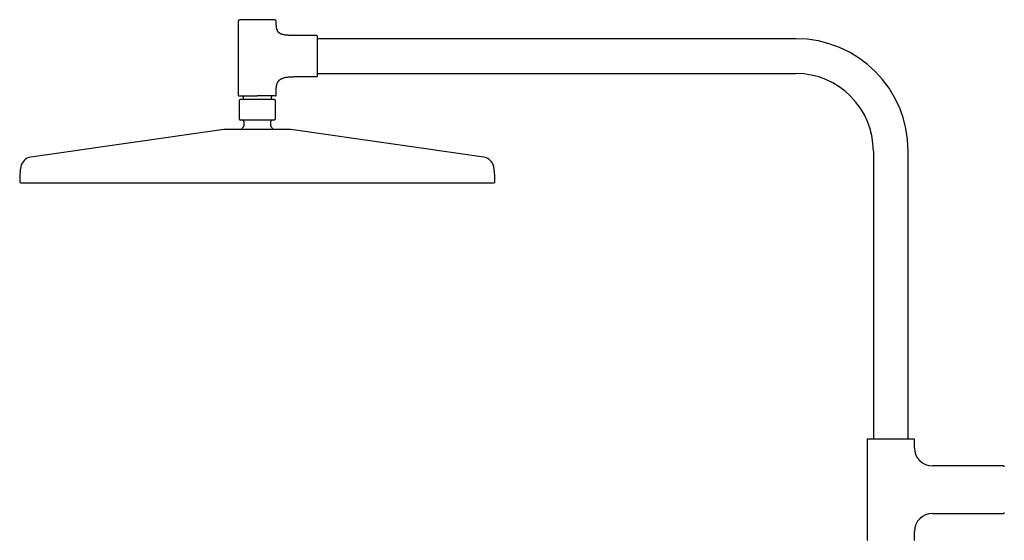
# Model space of a CAD drawing. Header units: millimetres. Extents: x 8 to 1761, y 12 to 2688.
# Tile 13 of 19: x 27 to 649, y 2359 to 2688. Entities that reach past the tile are written whole.
import ezdxf

# ---------------------------------------------------------------- set-up
doc = ezdxf.new("R2010")
doc.units = ezdxf.units.MM

msp = doc.modelspace()

# ---------------------------------------------------------------- linework, layer by layer
at = {"color": 7, "linetype": 'Continuous', "lineweight": 30}
for p, q in [((165, 2686.79), (165, 2639.89)), ((189, 2685.89), (189, 2686.79)), ((214.5, 2677.79), (202, 2677.79)), ((517, 2675.79), (215, 2675.79)), ((202, 2651.79), (214.5, 2651.79)), ((215, 2653.79), (517, 2653.79)), ((189, 2639.89), (189, 2643.7)), ((165.5, 2636.59), (165.5, 2625.39)), ((168, 2639.09), (168, 2637.39)), ((186, 2637.39), (186, 2639.09)), ((188.5, 2625.39), (188.5, 2636.59)), ((155.8, 2618.45), (34.01, 2600.91)), ((168.5, 2623.39), (168.5, 2620.62)), ((185.5, 2620.62), (185.5, 2623.39)), ((319.98, 2600.91), (198.2, 2618.45)), ((566, 2604.79), (566, 2422.79)), ((588, 2422.79), (588, 2604.79)), ((562, 2422.54), (562, 2359.07)), ((592, 2417.13), (592, 2422.54)), ((648.16, 2405.81), (603.32, 2405.81)), ((603.32, 2375.81), (648.16, 2375.81)), ((592, 2359.07), (592, 2364.49))]:
    msp.add_line(p, q, dxfattribs=at)
for centre, radius, start, end in [((166, 2686.79), 1, 90, 180), ((188, 2686.79), 1, 0, 90), ((214.5, 2677.29), 0.5, 0, 90), ((517, 2604.79), 71, 0, 90), ((214.5, 2652.29), 0.5, 270, 0), ((517, 2604.79), 49, 0, 90), ((165.3, 2639.89), 0.3, 180, 270), ((166.3, 2636.59), 0.8, 90, 180), ((167.5, 2639.09), 0.5, 0, 90), ((186.5, 2639.09), 0.5, 90, 180), ((187.7, 2636.59), 0.8, 0, 90), ((188.7, 2639.89), 0.3, 270, 0), ((166.5, 2625.39), 1, 180, 270), ((167.5, 2623.39), 1, 0, 90), ((186.5, 2623.39), 1, 90, 180), ((187.5, 2625.39), 1, 270, 0), ((156.51, 2613.5), 5, 90, 98.19508), ((177, 2610.89), 12.6, 134.30914, 142.82587), ((167.5, 2620.62), 1, 314.30914, 0), ((186.5, 2620.62), 1, 180, 225.69086), ((177, 2610.89), 12.6, 37.15749, 45.69086), ((197.49, 2613.5), 5, 81.80492, 90), ((35.08, 2593.49), 7.5, 98.19508, 169.76613), ((318.92, 2593.49), 7.5, 10.23387, 81.80492), ((27.8, 2585.4), 0.8, 179.81718, 270), ((326.2, 2585.4), 0.8, 270, 0.18282), ((562.25, 2422.54), 0.25, 90, 180), ((591.75, 2422.54), 0.25, 0, 90), ((603.32, 2417.13), 11.32, 180, 270), ((648.16, 2405.31), 0.5, 0, 90), ((603.32, 2364.49), 11.32, 90, 180), ((648.16, 2376.31), 0.5, 270, 360), ((562.25, 2359.07), 0.25, 180, 270), ((591.75, 2359.07), 0.25, 270, 0)]:
    msp.add_arc(centre, radius, start, end, dxfattribs=at)
for points, knots in [([(177, 2687.79), (176.81, 2687.79), (176.42, 2687.79), (175.85, 2687.79), (175.27, 2687.79), (174.69, 2687.79), (174.11, 2687.79), (173.52, 2687.79), (172.97, 2687.79), (172.44, 2687.79), (171.94, 2687.79), (171.45, 2687.79), (170.92, 2687.79), (170.36, 2687.79), (169.77, 2687.79), (169.26, 2687.79), (168.83, 2687.79), (168.46, 2687.79), (168.11, 2687.79), (167.81, 2687.79), (167.55, 2687.79), (167.33, 2687.79), (167.13, 2687.79), (166.94, 2687.79), (166.75, 2687.79), (166.56, 2687.79), (166.38, 2687.79), (166.24, 2687.79), (166.13, 2687.79), (166.05, 2687.79), (166.01, 2687.79), (166, 2687.79), (166, 2687.79)], [0, 0, 0, 0, 0.033305, 0.066547, 0.099817, 0.134159, 0.169413, 0.20465, 0.239979, 0.27217, 0.304285, 0.336408, 0.368622, 0.412433, 0.456153, 0.499992, 0.532869, 0.565667, 0.598472, 0.631373, 0.657135, 0.682839, 0.708526, 0.734239, 0.760021, 0.795325, 0.830557, 0.865826, 0.900172, 0.93343, 0.966676, 1, 1, 1, 1]), ([(188, 2687.79), (188, 2687.79), (187.99, 2687.79), (187.94, 2687.79), (187.87, 2687.79), (187.76, 2687.79), (187.62, 2687.79), (187.44, 2687.79), (187.24, 2687.79), (187.01, 2687.79), (186.77, 2687.79), (186.5, 2687.79), (186.18, 2687.79), (185.78, 2687.79), (185.3, 2687.79), (184.83, 2687.79), (184.37, 2687.79), (183.94, 2687.79), (183.49, 2687.79), (183.06, 2687.79), (182.64, 2687.79), (182.26, 2687.79), (181.86, 2687.79), (181.46, 2687.79), (181, 2687.79), (180.48, 2687.79), (179.89, 2687.79), (179.31, 2687.79), (178.72, 2687.79), (178.15, 2687.79), (177.57, 2687.79), (177.19, 2687.79), (177, 2687.79)], [0, 0, 0, 0, 0.033299, 0.06654, 0.099813, 0.134159, 0.169413, 0.204651, 0.239979, 0.27217, 0.304285, 0.336408, 0.368622, 0.412433, 0.456153, 0.499992, 0.532869, 0.565667, 0.598472, 0.631373, 0.657135, 0.682839, 0.708526, 0.734239, 0.760021, 0.795325, 0.830557, 0.865826, 0.900175, 0.933438, 0.966682, 1, 1, 1, 1]), ([(202, 2677.79), (201.66, 2677.79), (201.01, 2677.79), (200.05, 2677.8), (199.14, 2677.81), (198.28, 2677.83), (197.48, 2677.86), (196.72, 2677.9), (196.02, 2677.94), (195.35, 2678), (194.73, 2678.07), (194.14, 2678.16), (193.58, 2678.26), (193.07, 2678.38), (192.59, 2678.51), (192.15, 2678.67), (191.74, 2678.84), (191.35, 2679.05), (190.98, 2679.29), (190.63, 2679.57), (190.33, 2679.89), (190.06, 2680.25), (189.82, 2680.64), (189.62, 2681.07), (189.46, 2681.54), (189.32, 2682.03), (189.22, 2682.57), (189.13, 2683.15), (189.07, 2683.77), (189.03, 2684.43), (189, 2685.15), (189, 2685.64), (189, 2685.89)], [0, 0, 0, 0, 0.0548272, 0.1068396, 0.1561098, 0.2027123, 0.2467237, 0.2875045, 0.3259428, 0.3621237, 0.3961384, 0.4287182, 0.459264, 0.4879076, 0.5147983, 0.5401064, 0.5640266, 0.5867805, 0.6118058, 0.6360402, 0.6599351, 0.6839542, 0.7085501, 0.7341433, 0.7611087, 0.7888062, 0.8183409, 0.8499246, 0.8837373, 0.9199336, 0.9586481, 1, 1, 1, 1]), ([(215, 2652.29), (215, 2652.3), (215, 2652.3), (215, 2652.34), (215, 2652.41), (215, 2652.5), (215, 2652.62), (215, 2652.77), (215, 2652.96), (215, 2653.17), (215, 2653.41), (215, 2653.69), (215, 2653.99), (215, 2654.33), (215, 2654.69), (215, 2655.09), (215, 2655.51), (215, 2655.95), (215, 2656.42), (215, 2656.91), (215, 2657.42), (215, 2657.91), (215, 2658.38), (215, 2658.82), (215, 2659.27), (215, 2659.72), (215, 2660.25), (215, 2660.84), (215, 2661.5), (215, 2662.17), (215, 2662.83), (215, 2663.49), (215, 2664.14), (215, 2664.77), (215, 2665.36), (215, 2665.94), (215, 2666.5), (215, 2667.08), (215, 2667.66), (215, 2668.25), (215, 2668.83), (215, 2669.4), (215, 2669.98), (215, 2670.55), (215, 2671.1), (215, 2671.64), (215, 2672.17), (215, 2672.68), (215, 2673.17), (215, 2673.64), (215, 2674.08), (215, 2674.5), (215, 2674.89), (215, 2675.23), (215, 2675.53), (215, 2675.78), (215, 2676.01), (215, 2676.22), (215, 2676.44), (215, 2676.66), (215, 2676.86), (215, 2677.02), (215, 2677.14), (215, 2677.23), (215, 2677.28), (215, 2677.29), (215, 2677.29)], [0, 0, 0, 0, 0.0145742, 0.0291196, 0.0436666, 0.0582459, 0.0736954, 0.0891117, 0.1045314, 0.1199908, 0.1360864, 0.1521442, 0.1682053, 0.1843109, 0.2007501, 0.2171488, 0.233551, 0.2500004, 0.2664396, 0.2828384, 0.2992405, 0.31569, 0.3285713, 0.3414231, 0.3542665, 0.3671226, 0.3800125, 0.3976649, 0.4152809, 0.4329149, 0.4500871, 0.4667165, 0.4833389, 0.5, 0.5145717, 0.5291162, 0.5436641, 0.5582459, 0.5736954, 0.5891117, 0.6045314, 0.6199908, 0.6360864, 0.6521442, 0.6682053, 0.6843109, 0.7007501, 0.7171488, 0.733551, 0.7500004, 0.7664396, 0.7828384, 0.7992405, 0.81569, 0.8285713, 0.8414231, 0.8542665, 0.8671226, 0.8800125, 0.8976649, 0.9152809, 0.9329149, 0.9500888, 0.9667199, 0.9833417, 1, 1, 1, 1]), ([(189, 2643.7), (189, 2643.92), (189.01, 2644.35), (189.05, 2644.97), (189.11, 2645.56), (189.2, 2646.12), (189.31, 2646.64), (189.45, 2647.13), (189.61, 2647.59), (189.8, 2648.02), (190.02, 2648.43), (190.27, 2648.81), (190.55, 2649.16), (190.85, 2649.48), (191.18, 2649.78), (191.53, 2650.05), (191.91, 2650.29), (192.33, 2650.52), (192.79, 2650.73), (193.3, 2650.93), (193.84, 2651.1), (194.41, 2651.24), (195.01, 2651.37), (195.64, 2651.47), (196.3, 2651.56), (197.05, 2651.64), (197.9, 2651.7), (198.86, 2651.75), (199.87, 2651.78), (200.92, 2651.79), (201.63, 2651.79), (202, 2651.79)], [0, 0, 0, 0, 0.036982, 0.071972, 0.105096, 0.13649, 0.166301, 0.194691, 0.22183, 0.247906, 0.273935, 0.299264, 0.324121, 0.348737, 0.373336, 0.398129, 0.423309, 0.449053, 0.478323, 0.508642, 0.540154, 0.572976, 0.6072, 0.642901, 0.680131, 0.718934, 0.769987, 0.823607, 0.879813, 0.938612, 1, 1, 1, 1]), ([(165.3, 2639.59), (165.3, 2639.59), (165.31, 2639.59), (165.36, 2639.59), (165.44, 2639.59), (165.55, 2639.59), (165.71, 2639.59), (165.89, 2639.59), (166.11, 2639.59), (166.35, 2639.59), (166.61, 2639.59), (166.89, 2639.59), (167.2, 2639.59), (167.55, 2639.59), (167.91, 2639.59), (168.31, 2639.59), (168.72, 2639.59), (169.16, 2639.59), (169.62, 2639.59), (170.1, 2639.59), (170.59, 2639.59), (171.1, 2639.59), (171.62, 2639.59), (172.15, 2639.59), (172.71, 2639.59), (173.3, 2639.59), (173.92, 2639.59), (174.55, 2639.59), (175.17, 2639.59), (175.78, 2639.59), (176.39, 2639.59), (176.8, 2639.59), (177, 2639.59)], [0, 0, 0, 0, 0.033323, 0.066569, 0.099827, 0.134172, 0.169441, 0.204673, 0.239978, 0.27219, 0.304313, 0.336429, 0.368619, 0.401519, 0.434324, 0.467122, 0.5, 0.5329, 0.565705, 0.598503, 0.631381, 0.663593, 0.695716, 0.727831, 0.760022, 0.79535, 0.830587, 0.865842, 0.900183, 0.933453, 0.966695, 1, 1, 1, 1]), ([(187.7, 2637.39), (187.7, 2637.39), (187.7, 2637.39), (187.68, 2637.39), (187.66, 2637.39), (187.62, 2637.39), (187.58, 2637.39), (187.54, 2637.39), (187.5, 2637.39), (187.45, 2637.39), (187.39, 2637.39), (187.34, 2637.39), (187.26, 2637.39), (187.17, 2637.39), (187.06, 2637.39), (186.94, 2637.39), (186.81, 2637.39), (186.67, 2637.39), (186.51, 2637.39), (186.34, 2637.39), (186.16, 2637.39), (185.97, 2637.39), (185.77, 2637.39), (185.55, 2637.39), (185.29, 2637.39), (185.01, 2637.39), (184.7, 2637.39), (184.38, 2637.39), (184.03, 2637.39), (183.67, 2637.39), (183.29, 2637.39), (182.89, 2637.39), (182.47, 2637.39), (182, 2637.39), (181.47, 2637.39), (180.87, 2637.39), (180.26, 2637.39), (179.63, 2637.39), (178.99, 2637.39), (178.33, 2637.39), (177.67, 2637.39), (177, 2637.39), (176.33, 2637.39), (175.67, 2637.39), (175.01, 2637.39), (174.41, 2637.39), (173.86, 2637.39), (173.37, 2637.39), (172.89, 2637.39), (172.42, 2637.39), (171.97, 2637.39), (171.53, 2637.39), (171.11, 2637.39), (170.71, 2637.39), (170.33, 2637.39), (169.99, 2637.39), (169.68, 2637.39), (169.4, 2637.39), (169.14, 2637.39), (168.9, 2637.39), (168.66, 2637.39), (168.44, 2637.39), (168.22, 2637.39), (168, 2637.39), (167.8, 2637.39), (167.62, 2637.39), (167.44, 2637.39), (167.3, 2637.39), (167.18, 2637.39), (167.08, 2637.39), (166.98, 2637.39), (166.89, 2637.39), (166.8, 2637.39), (166.71, 2637.39), (166.6, 2637.39), (166.5, 2637.39), (166.43, 2637.39), (166.37, 2637.39), (166.33, 2637.39), (166.3, 2637.39), (166.3, 2637.39), (166.3, 2637.39)], [0, 0, 0, 0, 0.009496, 0.018984, 0.028471, 0.037967, 0.048139, 0.05517, 0.062198, 0.069225, 0.076256, 0.083293, 0.090339, 0.100436, 0.110518, 0.120596, 0.13068, 0.140779, 0.151657, 0.162294, 0.17292, 0.183545, 0.194182, 0.204842, 0.217884, 0.23093, 0.244289, 0.257942, 0.27161, 0.285835, 0.300064, 0.31456, 0.329297, 0.344052, 0.363024, 0.382011, 0.401417, 0.420838, 0.440544, 0.460265, 0.480124, 0.499999, 0.519858, 0.539733, 0.559438, 0.579159, 0.594686, 0.610213, 0.62558, 0.640756, 0.65595, 0.67069, 0.685432, 0.699928, 0.714151, 0.728392, 0.73977, 0.751149, 0.762541, 0.77341, 0.784279, 0.795161, 0.806457, 0.817732, 0.829, 0.840274, 0.851569, 0.862104, 0.87003, 0.87795, 0.885868, 0.89379, 0.90172, 0.909664, 0.923366, 0.937055, 0.950757, 0.963678, 0.975781, 0.987882, 1, 1, 1, 1]), ([(188.7, 2639.59), (188.7, 2639.59), (188.69, 2639.59), (188.64, 2639.59), (188.56, 2639.59), (188.45, 2639.59), (188.29, 2639.59), (188.11, 2639.59), (187.89, 2639.59), (187.65, 2639.59), (187.39, 2639.59), (187.11, 2639.59), (186.79, 2639.59), (186.45, 2639.59), (186.09, 2639.59), (185.69, 2639.59), (185.28, 2639.59), (184.84, 2639.59), (184.38, 2639.59), (183.9, 2639.59), (183.44, 2639.59), (183, 2639.59), (182.59, 2639.59), (182.17, 2639.59), (181.74, 2639.59), (181.25, 2639.59), (180.7, 2639.59), (180.08, 2639.59), (179.45, 2639.59), (178.83, 2639.59), (178.22, 2639.59), (177.61, 2639.59), (177.2, 2639.59), (177, 2639.59)], [0, 0, 0, 0, 0.033299, 0.06654, 0.099813, 0.134158, 0.169412, 0.204649, 0.239977, 0.272167, 0.304283, 0.336405, 0.368618, 0.401495, 0.434293, 0.467098, 0.499997, 0.532875, 0.565673, 0.598478, 0.631377, 0.65714, 0.682843, 0.70853, 0.734243, 0.760023, 0.795328, 0.83056, 0.865828, 0.900177, 0.933439, 0.966683, 1, 1, 1, 1]), ([(187.5, 2624.39), (187.5, 2624.39), (187.49, 2624.39), (187.45, 2624.39), (187.37, 2624.39), (187.27, 2624.39), (187.14, 2624.39), (186.97, 2624.39), (186.77, 2624.39), (186.56, 2624.39), (186.33, 2624.39), (186.07, 2624.39), (185.76, 2624.39), (185.38, 2624.39), (184.92, 2624.39), (184.47, 2624.39), (184.03, 2624.39), (183.62, 2624.39), (183.19, 2624.39), (182.78, 2624.39), (182.39, 2624.39), (182.02, 2624.39), (181.64, 2624.39), (181.26, 2624.39), (180.82, 2624.39), (180.32, 2624.39), (179.76, 2624.39), (179.2, 2624.39), (178.65, 2624.39), (178.1, 2624.39), (177.55, 2624.39), (177, 2624.39), (176.45, 2624.39), (175.9, 2624.39), (175.35, 2624.39), (174.8, 2624.39), (174.24, 2624.39), (173.68, 2624.39), (173.15, 2624.39), (172.64, 2624.39), (172.17, 2624.39), (171.7, 2624.39), (171.2, 2624.39), (170.66, 2624.39), (170.1, 2624.39), (169.61, 2624.39), (169.2, 2624.39), (168.85, 2624.39), (168.52, 2624.39), (168.23, 2624.39), (167.98, 2624.39), (167.77, 2624.39), (167.58, 2624.39), (167.4, 2624.39), (167.21, 2624.39), (167.03, 2624.39), (166.86, 2624.39), (166.73, 2624.39), (166.62, 2624.39), (166.55, 2624.39), (166.51, 2624.39), (166.5, 2624.39), (166.5, 2624.39)], [0, 0, 0, 0, 0.016653, 0.033273, 0.049908, 0.067079, 0.084706, 0.102325, 0.11999, 0.136085, 0.152142, 0.168204, 0.184311, 0.206216, 0.228076, 0.249996, 0.266434, 0.282833, 0.299236, 0.315687, 0.328567, 0.341419, 0.354263, 0.367119, 0.38001, 0.397662, 0.415278, 0.432913, 0.450086, 0.466715, 0.483338, 0.5, 0.516649, 0.533269, 0.549906, 0.567079, 0.584706, 0.602325, 0.61999, 0.636085, 0.652142, 0.668204, 0.684311, 0.706216, 0.728076, 0.749996, 0.766434, 0.782833, 0.799236, 0.815687, 0.828567, 0.841419, 0.854263, 0.867119, 0.88001, 0.897662, 0.915278, 0.932913, 0.950088, 0.966719, 0.983341, 1, 1, 1, 1]), ([(197.49, 2618.5), (197.49, 2618.5), (197.48, 2618.5), (197.45, 2618.5), (197.39, 2618.5), (197.3, 2618.5), (197.2, 2618.5), (197.07, 2618.5), (196.93, 2618.5), (196.79, 2618.5), (196.63, 2618.5), (196.45, 2618.5), (196.26, 2618.5), (196.03, 2618.5), (195.74, 2618.5), (195.39, 2618.5), (195.01, 2618.5), (194.6, 2618.5), (194.15, 2618.5), (193.68, 2618.5), (193.17, 2618.5), (192.64, 2618.5), (192.08, 2618.5), (191.49, 2618.5), (190.88, 2618.5), (190.25, 2618.5), (189.59, 2618.5), (188.92, 2618.5), (188.26, 2618.5), (187.63, 2618.5), (187.03, 2618.5), (186.43, 2618.5), (185.81, 2618.5), (185.18, 2618.5), (184.53, 2618.5), (183.85, 2618.5), (183.15, 2618.5), (182.43, 2618.5), (181.72, 2618.5), (181, 2618.5), (180.25, 2618.5), (179.47, 2618.5), (178.65, 2618.5), (177.83, 2618.5), (177.04, 2618.5), (176.3, 2618.5), (175.6, 2618.5), (174.9, 2618.5), (174.21, 2618.5), (173.51, 2618.5), (172.85, 2618.5), (172.23, 2618.5), (171.67, 2618.5), (171.11, 2618.5), (170.55, 2618.5), (170, 2618.5), (169.38, 2618.5), (168.69, 2618.5), (167.94, 2618.5), (167.21, 2618.5), (166.49, 2618.5), (165.78, 2618.5), (165.08, 2618.5), (164.41, 2618.5), (163.75, 2618.5), (163.12, 2618.5), (162.51, 2618.5), (161.92, 2618.5), (161.36, 2618.5), (160.83, 2618.5), (160.32, 2618.5), (159.87, 2618.5), (159.48, 2618.5), (159.13, 2618.5), (158.8, 2618.5), (158.49, 2618.5), (158.21, 2618.5), (157.94, 2618.5), (157.68, 2618.5), (157.45, 2618.5), (157.24, 2618.5), (157.05, 2618.5), (156.9, 2618.5), (156.76, 2618.5), (156.65, 2618.5), (156.57, 2618.5), (156.52, 2618.5), (156.51, 2618.5), (156.51, 2618.5)], [0, 0, 0, 0, 0.010887, 0.021753, 0.032611, 0.043473, 0.054353, 0.065669, 0.074726, 0.083771, 0.092813, 0.101859, 0.110916, 0.119992, 0.132874, 0.145726, 0.158569, 0.171424, 0.184311, 0.197469, 0.210594, 0.223709, 0.236837, 0.25, 0.263158, 0.276283, 0.289399, 0.302527, 0.31569, 0.326428, 0.337143, 0.347846, 0.35855, 0.369268, 0.380011, 0.391552, 0.40307, 0.414578, 0.426092, 0.437628, 0.448756, 0.461567, 0.474364, 0.487168, 0.5, 0.510885, 0.521751, 0.532609, 0.543472, 0.554353, 0.565669, 0.574726, 0.583771, 0.592813, 0.601859, 0.610916, 0.619992, 0.632874, 0.645726, 0.658569, 0.671424, 0.684311, 0.697469, 0.710594, 0.723709, 0.736837, 0.75, 0.763158, 0.776283, 0.789399, 0.802527, 0.81569, 0.826428, 0.837143, 0.847846, 0.85855, 0.869268, 0.880011, 0.891552, 0.90307, 0.914578, 0.926092, 0.937628, 0.948757, 0.961568, 0.974366, 0.987169, 1, 1, 1, 1]), ([(27.7, 2594.82), (27.65, 2594.55), (27.54, 2593.92), (27.4, 2592.93), (27.27, 2591.86), (27.17, 2590.8), (27.11, 2589.86), (27.07, 2589.03), (27.04, 2588.3), (27.02, 2587.56), (27.01, 2586.78), (27, 2586.06), (27, 2585.6), (27, 2585.41)], [0, 0, 0, 0, 0.087617, 0.20282, 0.316761, 0.429252, 0.541783, 0.61657, 0.692974, 0.771621, 0.853136, 0.938136, 1, 1, 1, 1]), ([(327, 2585.41), (327, 2585.63), (327, 2586.14), (326.99, 2586.92), (326.97, 2587.76), (326.95, 2588.57), (326.92, 2589.35), (326.87, 2590.12), (326.81, 2590.97), (326.72, 2591.92), (326.59, 2592.97), (326.45, 2593.94), (326.34, 2594.56), (326.3, 2594.82)], [0, 0, 0, 0, 0.069748, 0.1619227, 0.2500824, 0.3350322, 0.4175826, 0.4985492, 0.578754, 0.689301, 0.8012709, 0.9144456, 1, 1, 1, 1]), ([(27.8, 2584.6), (27.8, 2584.6), (27.81, 2584.6), (27.87, 2584.6), (27.97, 2584.6), (28.1, 2584.6), (28.28, 2584.6), (28.5, 2584.6), (28.75, 2584.6), (29.03, 2584.6), (29.34, 2584.6), (29.69, 2584.6), (30.07, 2584.6), (30.49, 2584.6), (30.95, 2584.6), (31.45, 2584.6), (31.98, 2584.6), (32.55, 2584.6), (33.16, 2584.6), (33.81, 2584.6), (34.49, 2584.6), (35.19, 2584.6), (35.91, 2584.6), (36.66, 2584.6), (37.45, 2584.6), (38.19, 2584.6), (38.86, 2584.6), (39.46, 2584.6), (40.07, 2584.6), (40.7, 2584.6), (41.34, 2584.6), (42.04, 2584.6), (42.79, 2584.6), (43.61, 2584.6), (44.45, 2584.6), (45.44, 2584.6), (46.59, 2584.6), (47.91, 2584.6), (49.27, 2584.6), (50.67, 2584.6), (52.08, 2584.6), (53.48, 2584.6), (54.87, 2584.6), (56.3, 2584.6), (57.76, 2584.6), (59.25, 2584.6), (60.78, 2584.6), (62.39, 2584.6), (64.1, 2584.6), (65.89, 2584.6), (67.72, 2584.6), (69.59, 2584.6), (71.44, 2584.6), (73.26, 2584.6), (75.05, 2584.6), (76.86, 2584.6), (78.71, 2584.6), (80.58, 2584.6), (82.47, 2584.6), (84.46, 2584.6), (86.53, 2584.6), (88.69, 2584.6), (90.88, 2584.6), (93.1, 2584.6), (95.28, 2584.6), (97.4, 2584.6), (99.47, 2584.6), (101.55, 2584.6), (103.66, 2584.6), (105.78, 2584.6), (107.92, 2584.6), (110.14, 2584.6), (112.43, 2584.6), (114.82, 2584.6), (117.22, 2584.6), (119.64, 2584.6), (121.79, 2584.6), (123.68, 2584.6), (125.28, 2584.6), (126.9, 2584.6), (128.52, 2584.6), (130.14, 2584.6), (131.65, 2584.6), (133.06, 2584.6), (134.35, 2584.6), (135.63, 2584.6), (136.91, 2584.6), (138.18, 2584.6), (139.79, 2584.6), (141.73, 2584.6), (144.01, 2584.6), (146.31, 2584.6), (148.6, 2584.6), (150.87, 2584.6), (153.13, 2584.6), (155.38, 2584.6), (157.64, 2584.6), (159.9, 2584.6), (162.16, 2584.6), (164.4, 2584.6), (166.74, 2584.6), (169.21, 2584.6), (171.8, 2584.6), (174.4, 2584.6), (176.94, 2584.6), (179.41, 2584.6), (181.81, 2584.6), (184.21, 2584.6), (186.62, 2584.6), (189.03, 2584.6), (191.46, 2584.6), (193.85, 2584.6), (196.18, 2584.6), (198.44, 2584.6), (200.69, 2584.6), (202.95, 2584.6), (205.23, 2584.6), (207.52, 2584.6), (209.81, 2584.6), (212.09, 2584.6), (214.37, 2584.6), (216.65, 2584.6), (218.93, 2584.6), (221.18, 2584.6), (223.39, 2584.6), (225.54, 2584.6), (227.68, 2584.6), (229.8, 2584.6), (231.7, 2584.6), (233.37, 2584.6), (234.82, 2584.6), (236.25, 2584.6), (237.69, 2584.6), (239.11, 2584.6), (240.61, 2584.6), (242.19, 2584.6), (243.84, 2584.6), (245.49, 2584.6), (247.38, 2584.6), (249.49, 2584.6), (251.82, 2584.6), (254.12, 2584.6), (256.4, 2584.6), (258.59, 2584.6), (260.69, 2584.6), (262.71, 2584.6), (264.71, 2584.6), (266.69, 2584.6), (268.64, 2584.6), (270.57, 2584.6), (272.54, 2584.6), (274.55, 2584.6), (276.59, 2584.6), (278.59, 2584.6), (280.57, 2584.6), (282.45, 2584.6), (284.24, 2584.6), (285.94, 2584.6), (287.61, 2584.6), (289.25, 2584.6), (290.86, 2584.6), (292.44, 2584.6), (294.04, 2584.6), (295.65, 2584.6), (297.27, 2584.6), (298.85, 2584.6), (300.39, 2584.6), (301.83, 2584.6), (303.2, 2584.6), (304.48, 2584.6), (305.72, 2584.6), (306.94, 2584.6), (308.11, 2584.6), (309.25, 2584.6), (310.39, 2584.6), (311.51, 2584.6), (312.63, 2584.6), (313.71, 2584.6), (314.74, 2584.6), (315.62, 2584.6), (316.35, 2584.6), (316.95, 2584.6), (317.54, 2584.6), (318.1, 2584.6), (318.65, 2584.6), (319.14, 2584.6), (319.58, 2584.6), (319.97, 2584.6), (320.35, 2584.6), (320.71, 2584.6), (321.06, 2584.6), (321.49, 2584.6), (321.98, 2584.6), (322.51, 2584.6), (323.01, 2584.6), (323.48, 2584.6), (323.9, 2584.6), (324.28, 2584.6), (324.63, 2584.6), (324.94, 2584.6), (325.22, 2584.6), (325.46, 2584.6), (325.67, 2584.6), (325.85, 2584.6), (326, 2584.6), (326.11, 2584.6), (326.19, 2584.6), (326.19, 2584.6), (326.2, 2584.6)], [0, 0, 0, 0, 0.005134, 0.010266, 0.015397, 0.020528, 0.02566, 0.030868, 0.036174, 0.041036, 0.045898, 0.050759, 0.055623, 0.060555, 0.065564, 0.070571, 0.075577, 0.080583, 0.085591, 0.090649, 0.095785, 0.100626, 0.105465, 0.110305, 0.115146, 0.11999, 0.123327, 0.126664, 0.129999, 0.133333, 0.136667, 0.140002, 0.143932, 0.147863, 0.151796, 0.15579, 0.161495, 0.167197, 0.1729, 0.178603, 0.18431, 0.189554, 0.194795, 0.200034, 0.205273, 0.210514, 0.215756, 0.221022, 0.226818, 0.232613, 0.238406, 0.244201, 0.25, 0.255272, 0.260541, 0.265809, 0.271076, 0.276344, 0.281614, 0.286866, 0.292632, 0.298395, 0.304158, 0.309922, 0.31569, 0.320879, 0.326064, 0.331249, 0.336432, 0.341617, 0.346805, 0.351933, 0.35755, 0.363164, 0.368777, 0.374392, 0.38001, 0.383672, 0.387332, 0.390992, 0.39465, 0.398309, 0.401967, 0.404842, 0.407718, 0.410595, 0.413418, 0.416223, 0.419028, 0.424034, 0.42904, 0.434046, 0.439055, 0.443998, 0.448863, 0.453725, 0.458586, 0.463448, 0.468311, 0.473118, 0.477823, 0.483367, 0.48891, 0.494454, 0.5, 0.505134, 0.510266, 0.515397, 0.520528, 0.52566, 0.530868, 0.536174, 0.541036, 0.545898, 0.550759, 0.555623, 0.560555, 0.565564, 0.570571, 0.575577, 0.580583, 0.585591, 0.590649, 0.595785, 0.600626, 0.605465, 0.610305, 0.615146, 0.61999, 0.623327, 0.626664, 0.629999, 0.633333, 0.636667, 0.640002, 0.643932, 0.647863, 0.651796, 0.65579, 0.661495, 0.667197, 0.6729, 0.678603, 0.68431, 0.689554, 0.694795, 0.700034, 0.705273, 0.710514, 0.715756, 0.721022, 0.726818, 0.732613, 0.738406, 0.744201, 0.75, 0.755272, 0.760541, 0.765809, 0.771076, 0.776344, 0.781614, 0.786866, 0.792632, 0.798395, 0.804158, 0.809922, 0.81569, 0.820879, 0.826064, 0.831249, 0.836432, 0.841617, 0.846805, 0.851933, 0.85755, 0.863164, 0.868777, 0.874392, 0.88001, 0.883672, 0.887332, 0.890992, 0.89465, 0.898309, 0.901967, 0.904842, 0.907718, 0.910595, 0.913418, 0.916223, 0.919028, 0.924034, 0.92904, 0.934046, 0.939055, 0.943998, 0.948863, 0.953725, 0.958586, 0.963448, 0.968311, 0.973117, 0.977823, 0.983367, 0.98891, 0.994454, 1, 1, 1, 1]), ([(577, 2422.79), (576.77, 2422.79), (576.32, 2422.79), (575.65, 2422.79), (574.98, 2422.79), (574.3, 2422.79), (573.61, 2422.79), (572.92, 2422.79), (572.24, 2422.79), (571.61, 2422.79), (571.02, 2422.79), (570.48, 2422.79), (569.95, 2422.79), (569.43, 2422.79), (568.88, 2422.79), (568.3, 2422.79), (567.7, 2422.79), (567.12, 2422.79), (566.57, 2422.79), (566.04, 2422.79), (565.55, 2422.79), (565.08, 2422.79), (564.65, 2422.79), (564.26, 2422.79), (563.9, 2422.79), (563.57, 2422.79), (563.28, 2422.79), (563.03, 2422.79), (562.82, 2422.79), (562.64, 2422.79), (562.49, 2422.79), (562.38, 2422.79), (562.31, 2422.79), (562.26, 2422.79), (562.25, 2422.79), (562.25, 2422.79)], [0, 0, 0, 0, 0.0291576, 0.0582513, 0.0873421, 0.1164912, 0.1474083, 0.178247, 0.20908, 0.2399802, 0.2657584, 0.2914698, 0.3171564, 0.3428606, 0.3686243, 0.4015214, 0.434325, 0.4671228, 0.5000025, 0.5328996, 0.5657032, 0.598501, 0.6313807, 0.6635902, 0.6957116, 0.7278274, 0.7600199, 0.790937, 0.8217757, 0.8526087, 0.8835089, 0.9126708, 0.9417659, 0.9708553, 1, 1, 1, 1]), ([(591.75, 2422.79), (591.75, 2422.79), (591.74, 2422.79), (591.69, 2422.79), (591.62, 2422.79), (591.51, 2422.79), (591.36, 2422.79), (591.18, 2422.79), (590.97, 2422.79), (590.73, 2422.79), (590.49, 2422.79), (590.23, 2422.79), (589.96, 2422.79), (589.66, 2422.79), (589.32, 2422.79), (588.92, 2422.79), (588.45, 2422.79), (587.96, 2422.79), (587.43, 2422.79), (586.88, 2422.79), (586.3, 2422.79), (585.7, 2422.79), (585.08, 2422.79), (584.44, 2422.79), (583.79, 2422.79), (583.12, 2422.79), (582.44, 2422.79), (581.76, 2422.79), (581.08, 2422.79), (580.38, 2422.79), (579.7, 2422.79), (579.02, 2422.79), (578.35, 2422.79), (577.67, 2422.79), (577.22, 2422.79), (577, 2422.79)], [0, 0, 0, 0, 0.029162, 0.058257, 0.087346, 0.116491, 0.147408, 0.178247, 0.20908, 0.23998, 0.265758, 0.29147, 0.317156, 0.342861, 0.368624, 0.401521, 0.434325, 0.467123, 0.500002, 0.5329, 0.565703, 0.598501, 0.631381, 0.66359, 0.695712, 0.727827, 0.76002, 0.790937, 0.821776, 0.852609, 0.883509, 0.912667, 0.94176, 0.970851, 1, 1, 1, 1])]:
    msp.add_open_spline(points, degree=3, knots=knots, dxfattribs=at)

doc.saveas('drawing.dxf')
